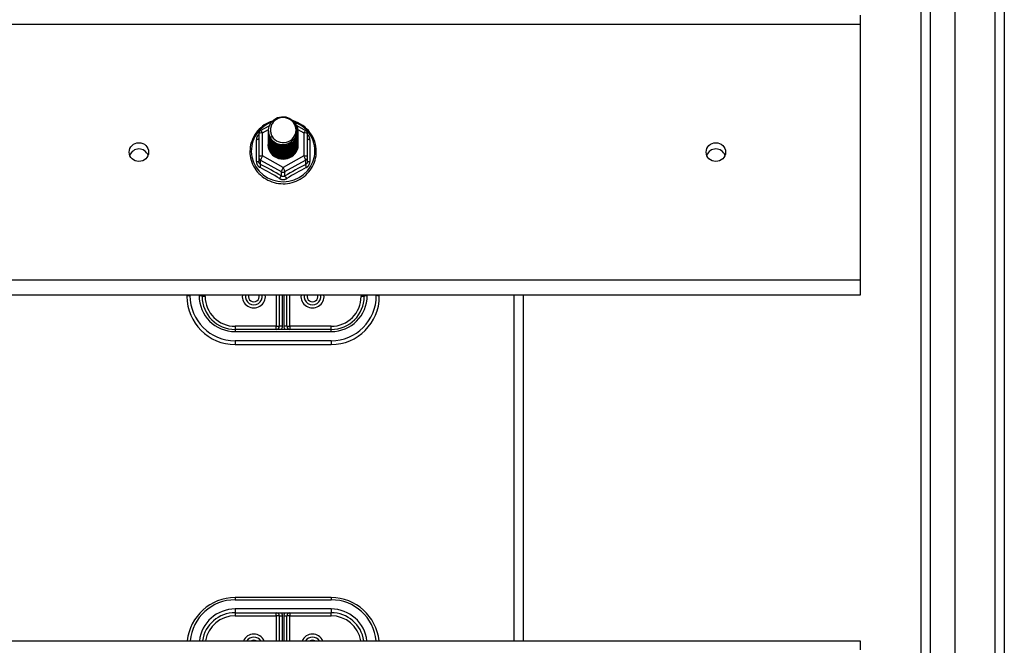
# Model space of a CAD drawing. Header units: inches. Extents: x 56.1 to 140.1, y 34.7 to 67.
# Tile 55 of 60: x 129.8 to 140.1, y 50.4 to 56.9. Entities that reach past the tile are written whole.
import ezdxf

# ---------------------------------------------------------------- set-up
doc = ezdxf.new("R2010")
doc.units = ezdxf.units.IN
doc.header["$MEASUREMENT"] = 0
doc.layers.add('Visible Edges(ANSI)', color=7, linetype='Continuous', lineweight=25)
doc.layers.add('Visible Tangent Edges(ANSI)', color=7, linetype='Continuous', lineweight=25)

msp = doc.modelspace()

# ---------------------------------------------------------------- linework, layer by layer
at = {"layer": 'Visible Edges(ANSI)'}
for p, q in [((139.551, 36.577), (139.551, 65.159)), ((139.197, 36.765), (139.197, 64.971)), ((140.063, 64.994), (140.063, 36.742)), ((138.563, 56.916), (138.563, 56.823)), ((138.563, 56.823), (138.563, 54.164)), ((132.329, 55.718), (132.419, 55.768)), ((132.409, 55.716), (132.409, 55.717)), ((132.704, 55.77), (132.797, 55.718)), ((132.716, 55.71), (132.716, 55.71)), ((132.309, 55.684), (132.309, 55.444)), ((132.409, 55.704), (132.409, 55.704)), ((132.409, 55.691), (132.409, 55.692)), ((132.409, 55.679), (132.409, 55.679)), ((132.409, 55.666), (132.409, 55.667)), ((132.409, 55.654), (132.409, 55.654)), ((132.409, 55.641), (132.409, 55.641)), ((132.409, 55.629), (132.409, 55.629)), ((132.409, 55.616), (132.409, 55.616)), ((132.409, 55.603), (132.409, 55.604)), ((132.716, 55.697), (132.716, 55.698)), ((132.716, 55.685), (132.716, 55.685)), ((132.716, 55.672), (132.716, 55.673)), ((132.716, 55.66), (132.716, 55.66)), ((132.716, 55.647), (132.716, 55.648)), ((132.716, 55.635), (132.716, 55.635)), ((132.716, 55.622), (132.716, 55.623)), ((132.716, 55.61), (132.716, 55.61)), ((132.817, 55.444), (132.817, 55.684)), ((132.409, 55.591), (132.409, 55.591)), ((132.409, 55.578), (132.409, 55.579)), ((132.716, 55.597), (132.716, 55.598)), ((132.716, 55.585), (132.716, 55.585)), ((132.309, 55.444), (132.309, 55.399)), ((132.544, 55.43), (132.543, 55.422)), ((132.817, 55.399), (132.817, 55.444)), ((138.563, 54.164), (138.563, 54.007)), ((138.563, 54.007), (98.929, 54.007)), ((131.563, 54.007), (131.563, 53.995)), ((131.72, 53.995), (131.72, 54.007)), ((132.523, 54.007), (132.523, 53.684)), ((132.602, 53.684), (132.602, 54.007)), ((133.405, 54.007), (133.405, 53.995)), ((133.563, 53.995), (133.563, 54.007)), ((135.063, 50.416), (135.063, 54.007)), ((133.063, 53.652), (132.063, 53.652)), ((132.063, 53.495), (133.063, 53.495)), ((133.063, 50.865), (132.063, 50.865)), ((132.063, 50.707), (133.063, 50.707)), ((132.523, 50.676), (132.523, 50.416)), ((132.602, 50.416), (132.602, 50.676)), ((98.929, 50.416), (138.563, 50.416)), ((138.563, 50.416), (138.563, 50.323))]:
    msp.add_line(p, q, dxfattribs=at)
at = {"layer": 'Visible Edges(ANSI)', "flags": 128}
for points in [[(132.451, 55.817), (132.429, 55.809), (132.407, 55.799), (132.387, 55.788), (132.367, 55.776), (132.348, 55.762), (132.33, 55.747), (132.313, 55.731), (132.297, 55.714), (132.283, 55.696), (132.27, 55.677), (132.258, 55.657), (132.248, 55.637), (132.239, 55.615), (132.231, 55.593), (132.225, 55.571), (132.221, 55.549), (132.219, 55.526), (132.218, 55.503), (132.218, 55.48), (132.221, 55.457), (132.224, 55.434), (132.23, 55.412), (132.237, 55.39), (132.245, 55.369), (132.256, 55.348), (132.267, 55.328), (132.28, 55.309), (132.294, 55.29), (132.31, 55.273), (132.326, 55.257), (132.344, 55.242), (132.363, 55.228), (132.382, 55.215), (132.403, 55.204), (132.424, 55.194), (132.446, 55.185), (132.468, 55.178), (132.491, 55.173), (132.515, 55.169), (132.538, 55.167), (132.562, 55.166), (132.585, 55.166), (132.609, 55.169), (132.632, 55.172), (132.655, 55.178), (132.677, 55.185), (132.699, 55.193), (132.72, 55.203), (132.741, 55.214), (132.761, 55.226), (132.78, 55.24), (132.798, 55.255), (132.814, 55.271), (132.83, 55.288), (132.844, 55.307), (132.857, 55.326), (132.869, 55.346), (132.879, 55.366), (132.888, 55.388), (132.895, 55.41), (132.901, 55.432), (132.905, 55.454), (132.907, 55.477), (132.908, 55.5)], [(132.43, 55.643), (132.414, 55.682), (132.409, 55.723), (132.417, 55.764), (132.437, 55.801), (132.467, 55.831), (132.505, 55.852), (132.547, 55.861), (132.591, 55.859), (132.632, 55.845), (132.668, 55.82), (132.695, 55.786), (132.712, 55.747), (132.716, 55.704), (132.708, 55.662), (132.688, 55.624), (132.658, 55.592), (132.621, 55.571), (132.578, 55.56), (132.535, 55.561), (132.493, 55.574), (132.458, 55.598), (132.43, 55.63), (132.414, 55.669), (132.409, 55.71)], [(132.449, 55.618), (132.472, 55.599), (132.498, 55.585), (132.526, 55.576), (132.556, 55.573), (132.586, 55.576), (132.615, 55.584), (132.642, 55.598), (132.665, 55.617), (132.684, 55.639), (132.697, 55.666), (132.705, 55.694), (132.707, 55.723), (132.702, 55.752), (132.692, 55.779), (132.675, 55.804), (132.654, 55.825), (132.629, 55.841), (132.601, 55.851), (132.571, 55.855), (132.541, 55.853), (132.512, 55.845), (132.486, 55.831), (132.464, 55.811), (132.447, 55.788)], [(132.908, 55.5), (132.907, 55.527), (132.904, 55.553), (132.898, 55.578), (132.891, 55.604), (132.882, 55.628), (132.87, 55.652), (132.857, 55.675), (132.842, 55.697), (132.825, 55.718), (132.807, 55.737), (132.787, 55.755), (132.766, 55.771), (132.743, 55.786), (132.72, 55.798), (132.695, 55.809), (132.67, 55.818)], [(132.409, 55.716), (132.409, 55.712), (132.41, 55.707), (132.41, 55.703), (132.41, 55.698), (132.411, 55.694), (132.412, 55.69), (132.413, 55.685), (132.414, 55.681), (132.415, 55.676), (132.416, 55.672), (132.418, 55.668), (132.419, 55.664), (132.421, 55.66), (132.423, 55.656), (132.425, 55.651), (132.427, 55.647), (132.43, 55.644), (132.432, 55.64), (132.434, 55.636), (132.437, 55.632), (132.44, 55.629), (132.443, 55.625), (132.446, 55.622), (132.449, 55.618)], [(132.409, 55.704), (132.411, 55.685), (132.414, 55.666), (132.421, 55.648), (132.43, 55.631), (132.441, 55.615), (132.454, 55.6), (132.469, 55.588), (132.486, 55.577), (132.504, 55.569), (132.523, 55.563), (132.543, 55.559), (132.563, 55.558), (132.583, 55.56), (132.603, 55.564), (132.622, 55.57), (132.64, 55.579), (132.656, 55.59), (132.671, 55.603), (132.685, 55.618), (132.696, 55.635), (132.705, 55.652), (132.711, 55.671), (132.715, 55.69), (132.716, 55.71)], [(132.447, 55.788), (132.446, 55.785), (132.444, 55.783), (132.443, 55.78), (132.442, 55.777), (132.441, 55.775), (132.44, 55.772), (132.439, 55.769), (132.438, 55.767), (132.438, 55.764), (132.437, 55.761), (132.436, 55.759), (132.436, 55.756), (132.435, 55.753), (132.434, 55.75), (132.434, 55.748), (132.434, 55.745), (132.433, 55.742), (132.433, 55.739), (132.433, 55.736), (132.433, 55.734), (132.433, 55.731), (132.433, 55.728), (132.433, 55.725), (132.433, 55.722)], [(132.433, 55.722), (132.433, 55.72), (132.433, 55.717), (132.433, 55.714), (132.433, 55.711), (132.433, 55.708), (132.433, 55.706), (132.433, 55.703), (132.434, 55.7), (132.434, 55.697), (132.435, 55.695), (132.435, 55.692), (132.436, 55.689), (132.436, 55.686), (132.437, 55.684), (132.438, 55.681), (132.439, 55.678), (132.439, 55.675), (132.44, 55.673), (132.441, 55.67), (132.442, 55.668), (132.444, 55.665), (132.445, 55.662), (132.446, 55.66), (132.447, 55.657)], [(132.716, 55.704), (132.716, 55.684), (132.712, 55.664), (132.706, 55.644), (132.698, 55.626), (132.687, 55.609), (132.674, 55.593), (132.658, 55.58), (132.641, 55.568), (132.623, 55.559), (132.603, 55.552), (132.583, 55.548), (132.563, 55.546), (132.542, 55.547), (132.522, 55.551), (132.503, 55.557), (132.484, 55.566), (132.467, 55.577), (132.452, 55.59), (132.439, 55.605), (132.428, 55.622), (132.419, 55.64), (132.413, 55.659), (132.41, 55.678), (132.409, 55.698)], [(132.409, 55.691), (132.411, 55.672), (132.414, 55.653), (132.421, 55.635), (132.43, 55.618), (132.441, 55.602), (132.454, 55.588), (132.469, 55.575), (132.486, 55.565), (132.504, 55.556), (132.523, 55.55), (132.543, 55.547), (132.563, 55.546), (132.583, 55.547), (132.603, 55.551), (132.622, 55.558), (132.64, 55.567), (132.656, 55.578), (132.671, 55.591), (132.685, 55.606), (132.696, 55.622), (132.705, 55.64), (132.711, 55.659), (132.715, 55.678), (132.716, 55.697)], [(132.716, 55.691), (132.716, 55.671), (132.712, 55.651), (132.706, 55.632), (132.698, 55.614), (132.687, 55.596), (132.674, 55.581), (132.658, 55.567), (132.641, 55.556), (132.623, 55.546), (132.603, 55.54), (132.583, 55.535), (132.563, 55.534), (132.542, 55.535), (132.522, 55.539), (132.503, 55.545), (132.484, 55.554), (132.467, 55.565), (132.452, 55.578), (132.439, 55.593), (132.428, 55.609), (132.419, 55.627), (132.413, 55.646), (132.41, 55.665), (132.409, 55.685)], [(132.409, 55.679), (132.411, 55.66), (132.414, 55.641), (132.421, 55.623), (132.43, 55.605), (132.441, 55.59), (132.454, 55.575), (132.469, 55.563), (132.486, 55.552), (132.504, 55.544), (132.523, 55.538), (132.543, 55.534), (132.563, 55.533), (132.583, 55.535), (132.603, 55.539), (132.622, 55.545), (132.64, 55.554), (132.656, 55.565), (132.671, 55.578), (132.685, 55.593), (132.696, 55.61), (132.705, 55.627), (132.711, 55.646), (132.715, 55.665), (132.716, 55.685)], [(132.716, 55.679), (132.716, 55.659), (132.712, 55.639), (132.706, 55.619), (132.698, 55.601), (132.687, 55.584), (132.674, 55.568), (132.658, 55.555), (132.641, 55.543), (132.623, 55.534), (132.603, 55.527), (132.583, 55.523), (132.563, 55.521), (132.542, 55.522), (132.522, 55.526), (132.503, 55.532), (132.484, 55.541), (132.467, 55.552), (132.452, 55.565), (132.439, 55.58), (132.428, 55.597), (132.419, 55.615), (132.413, 55.634), (132.41, 55.653), (132.409, 55.673)], [(132.409, 55.666), (132.411, 55.647), (132.414, 55.628), (132.421, 55.61), (132.43, 55.593), (132.441, 55.577), (132.454, 55.563), (132.469, 55.55), (132.486, 55.54), (132.504, 55.531), (132.523, 55.525), (132.543, 55.522), (132.563, 55.521), (132.583, 55.522), (132.603, 55.526), (132.622, 55.533), (132.64, 55.542), (132.656, 55.553), (132.671, 55.566), (132.685, 55.581), (132.696, 55.597), (132.705, 55.615), (132.711, 55.633), (132.715, 55.653), (132.716, 55.672)], [(132.716, 55.666), (132.716, 55.646), (132.712, 55.626), (132.706, 55.607), (132.698, 55.588), (132.687, 55.571), (132.674, 55.556), (132.658, 55.542), (132.641, 55.531), (132.623, 55.521), (132.603, 55.514), (132.583, 55.51), (132.563, 55.509), (132.542, 55.51), (132.522, 55.513), (132.503, 55.52), (132.484, 55.529), (132.467, 55.54), (132.452, 55.553), (132.439, 55.568), (132.428, 55.584), (132.419, 55.602), (132.413, 55.621), (132.41, 55.64), (132.409, 55.66)], [(132.409, 55.654), (132.411, 55.634), (132.414, 55.616), (132.421, 55.598), (132.43, 55.58), (132.441, 55.565), (132.454, 55.55), (132.469, 55.538), (132.486, 55.527), (132.504, 55.519), (132.523, 55.513), (132.543, 55.509), (132.563, 55.508), (132.583, 55.51), (132.603, 55.514), (132.622, 55.52), (132.64, 55.529), (132.656, 55.54), (132.671, 55.553), (132.685, 55.568), (132.696, 55.585), (132.705, 55.602), (132.711, 55.621), (132.715, 55.64), (132.716, 55.66)], [(132.716, 55.654), (132.716, 55.634), (132.712, 55.614), (132.706, 55.594), (132.698, 55.576), (132.687, 55.559), (132.674, 55.543), (132.658, 55.53), (132.641, 55.518), (132.623, 55.509), (132.603, 55.502), (132.583, 55.498), (132.563, 55.496), (132.542, 55.497), (132.522, 55.501), (132.503, 55.507), (132.484, 55.516), (132.467, 55.527), (132.452, 55.54), (132.439, 55.555), (132.428, 55.572), (132.419, 55.59), (132.413, 55.608), (132.41, 55.628), (132.409, 55.648)], [(132.409, 55.641), (132.411, 55.622), (132.414, 55.603), (132.421, 55.585), (132.43, 55.568), (132.441, 55.552), (132.454, 55.538), (132.469, 55.525), (132.486, 55.515), (132.504, 55.506), (132.523, 55.5), (132.543, 55.497), (132.563, 55.496), (132.583, 55.497), (132.603, 55.501), (132.622, 55.508), (132.64, 55.517), (132.656, 55.528), (132.671, 55.541), (132.685, 55.556), (132.696, 55.572), (132.705, 55.59), (132.711, 55.608), (132.715, 55.628), (132.716, 55.647)], [(132.716, 55.641), (132.716, 55.621), (132.712, 55.601), (132.706, 55.582), (132.698, 55.563), (132.687, 55.546), (132.674, 55.531), (132.658, 55.517), (132.641, 55.506), (132.623, 55.496), (132.603, 55.489), (132.583, 55.485), (132.563, 55.484), (132.542, 55.485), (132.522, 55.488), (132.503, 55.495), (132.484, 55.503), (132.467, 55.515), (132.452, 55.528), (132.439, 55.543), (132.428, 55.559), (132.419, 55.577), (132.413, 55.596), (132.41, 55.615), (132.409, 55.635)], [(132.409, 55.629), (132.411, 55.609), (132.414, 55.591), (132.421, 55.572), (132.43, 55.555), (132.441, 55.539), (132.454, 55.525), (132.469, 55.513), (132.486, 55.502), (132.504, 55.494), (132.523, 55.488), (132.543, 55.484), (132.563, 55.483), (132.583, 55.485), (132.603, 55.489), (132.622, 55.495), (132.64, 55.504), (132.656, 55.515), (132.671, 55.528), (132.685, 55.543), (132.696, 55.559), (132.705, 55.577), (132.711, 55.596), (132.715, 55.615), (132.716, 55.635)], [(132.716, 55.629), (132.716, 55.609), (132.712, 55.589), (132.706, 55.569), (132.698, 55.551), (132.687, 55.534), (132.674, 55.518), (132.658, 55.505), (132.641, 55.493), (132.623, 55.484), (132.603, 55.477), (132.583, 55.473), (132.563, 55.471), (132.542, 55.472), (132.522, 55.476), (132.503, 55.482), (132.484, 55.491), (132.467, 55.502), (132.452, 55.515), (132.439, 55.53), (132.428, 55.547), (132.419, 55.565), (132.413, 55.583), (132.41, 55.603), (132.409, 55.622)], [(132.409, 55.616), (132.411, 55.597), (132.414, 55.578), (132.421, 55.56), (132.43, 55.543), (132.441, 55.527), (132.454, 55.513), (132.469, 55.5), (132.486, 55.489), (132.504, 55.481), (132.523, 55.475), (132.543, 55.472), (132.563, 55.471), (132.583, 55.472), (132.603, 55.476), (132.622, 55.483), (132.64, 55.492), (132.656, 55.503), (132.671, 55.516), (132.685, 55.531), (132.696, 55.547), (132.705, 55.565), (132.711, 55.583), (132.715, 55.603), (132.716, 55.622)], [(132.716, 55.616), (132.716, 55.596), (132.712, 55.576), (132.706, 55.557), (132.698, 55.538), (132.687, 55.521), (132.674, 55.506), (132.658, 55.492), (132.641, 55.48), (132.623, 55.471), (132.603, 55.464), (132.583, 55.46), (132.563, 55.459), (132.542, 55.46), (132.522, 55.463), (132.503, 55.47), (132.484, 55.478), (132.467, 55.489), (132.452, 55.503), (132.439, 55.518), (132.428, 55.534), (132.419, 55.552), (132.413, 55.571), (132.41, 55.59), (132.409, 55.61)], [(132.409, 55.603), (132.411, 55.584), (132.414, 55.566), (132.421, 55.547), (132.43, 55.53), (132.441, 55.514), (132.454, 55.5), (132.469, 55.487), (132.486, 55.477), (132.504, 55.469), (132.523, 55.463), (132.543, 55.459), (132.563, 55.458), (132.583, 55.46), (132.603, 55.464), (132.622, 55.47), (132.64, 55.479), (132.656, 55.49), (132.671, 55.503), (132.685, 55.518), (132.696, 55.534), (132.705, 55.552), (132.711, 55.571), (132.715, 55.59), (132.716, 55.61)], [(132.716, 55.604), (132.716, 55.583), (132.712, 55.564), (132.706, 55.544), (132.698, 55.526), (132.687, 55.509), (132.674, 55.493), (132.658, 55.479), (132.641, 55.468), (132.623, 55.459), (132.603, 55.452), (132.583, 55.448), (132.563, 55.446), (132.542, 55.447), (132.522, 55.451), (132.503, 55.457), (132.484, 55.466), (132.467, 55.477), (132.452, 55.49), (132.439, 55.505), (132.428, 55.522), (132.419, 55.54), (132.413, 55.558), (132.41, 55.578), (132.409, 55.597)], [(132.447, 55.657), (132.447, 55.657), (132.446, 55.656), (132.445, 55.656), (132.444, 55.655), (132.444, 55.654), (132.443, 55.654), (132.442, 55.653), (132.442, 55.653), (132.441, 55.652), (132.44, 55.651), (132.439, 55.651), (132.439, 55.65), (132.438, 55.65), (132.437, 55.649), (132.437, 55.648), (132.436, 55.648), (132.435, 55.647), (132.434, 55.647), (132.434, 55.646), (132.433, 55.645), (132.432, 55.645), (132.432, 55.644), (132.431, 55.644), (132.43, 55.643)], [(132.409, 55.591), (132.411, 55.572), (132.414, 55.553), (132.421, 55.535), (132.43, 55.518), (132.441, 55.502), (132.454, 55.487), (132.469, 55.475), (132.486, 55.464), (132.504, 55.456), (132.523, 55.45), (132.543, 55.447), (132.563, 55.446), (132.583, 55.447), (132.603, 55.451), (132.622, 55.458), (132.64, 55.466), (132.656, 55.478), (132.671, 55.491), (132.685, 55.505), (132.696, 55.522), (132.705, 55.54), (132.711, 55.558), (132.715, 55.578), (132.716, 55.597)], [(132.716, 55.591), (132.716, 55.571), (132.712, 55.551), (132.706, 55.532), (132.698, 55.513), (132.687, 55.496), (132.674, 55.481), (132.658, 55.467), (132.641, 55.455), (132.623, 55.446), (132.603, 55.439), (132.583, 55.435), (132.563, 55.433), (132.542, 55.435), (132.522, 55.438), (132.503, 55.445), (132.484, 55.453), (132.467, 55.464), (132.452, 55.478), (132.439, 55.493), (132.428, 55.509), (132.419, 55.527), (132.413, 55.546), (132.41, 55.565), (132.409, 55.585)], [(132.409, 55.578), (132.411, 55.559), (132.414, 55.54), (132.421, 55.522), (132.43, 55.505), (132.441, 55.489), (132.454, 55.475), (132.469, 55.462), (132.486, 55.452), (132.504, 55.444), (132.523, 55.438), (132.543, 55.434), (132.563, 55.433), (132.583, 55.435), (132.603, 55.439), (132.622, 55.445), (132.64, 55.454), (132.656, 55.465), (132.671, 55.478), (132.685, 55.493), (132.696, 55.509), (132.705, 55.527), (132.711, 55.546), (132.715, 55.565), (132.716, 55.585)], [(132.543, 55.422), (132.535, 55.424), (132.527, 55.426), (132.519, 55.428), (132.511, 55.43), (132.503, 55.433), (132.496, 55.437), (132.488, 55.441), (132.481, 55.445), (132.474, 55.449), (132.468, 55.454), (132.461, 55.46), (132.455, 55.465), (132.45, 55.471), (132.444, 55.477), (132.439, 55.484), (132.434, 55.49), (132.43, 55.497), (132.426, 55.504), (132.423, 55.511), (132.42, 55.519), (132.417, 55.527), (132.415, 55.534), (132.413, 55.542), (132.412, 55.55)], [(132.716, 55.579), (132.716, 55.578), (132.716, 55.578), (132.716, 55.578), (132.716, 55.578), (132.716, 55.578), (132.716, 55.578), (132.716, 55.578), (132.716, 55.578), (132.716, 55.578), (132.716, 55.578), (132.716, 55.578), (132.716, 55.577), (132.716, 55.577), (132.716, 55.577), (132.716, 55.577), (132.716, 55.577), (132.716, 55.577), (132.716, 55.577), (132.716, 55.577), (132.716, 55.577), (132.716, 55.577), (132.716, 55.576), (132.716, 55.576), (132.716, 55.576)]]:
    msp.add_lwpolyline(points, dxfattribs=at)
at = {"layer": 'Visible Edges(ANSI)'}
for centre, radius, start, end in [((132.348, 55.684), 0.0394, 119.1745, 180), ((132.777, 55.684), 0.0394, 0, 60.8255), ((132.063, 53.995), 0.5, 180, 270), ((132.063, 53.995), 0.343, 180, 270), ((132.258, 53.995), 0.0886, 172.0413, 7.9587), ((132.868, 53.995), 0.0886, 172.0413, 7.9587), ((133.063, 53.995), 0.343, 270, 0), ((133.063, 53.995), 0.5, 270, 0), ((132.492, 53.684), 0.0315, 270, 0), ((132.634, 53.684), 0.0315, 180, 270), ((132.063, 50.365), 0.5, 90, 174.096), ((133.063, 50.365), 0.5, 5.904, 90), ((132.063, 50.365), 0.343, 90, 171.3641), ((132.492, 50.676), 0.0315, 0, 90), ((132.634, 50.676), 0.0315, 90, 180), ((133.063, 50.365), 0.343, 8.6359, 90), ((132.258, 50.365), 0.0886, 35.4926, 144.5074), ((132.868, 50.365), 0.0886, 35.4926, 144.5074)]:
    msp.add_arc(centre, radius, start, end, dxfattribs=at)
for centre, major_axis, start_param, end_param in [((132.563, 55.723), (0.134, 0), 3.671471, 8.899926), ((132.563, 55.574), (-0.158, 0), 6.031816, 9.674875), ((132.563, 55.718), (0.154, 0), 3.669461, 3.875388), ((131.063, 55.43), (0.1, 0), 0.333879, 2.807714), ((137.063, 55.43), (0.1, 0), 0.333879, 2.807714)]:
    msp.add_ellipse(centre, major_axis=major_axis, ratio=0.966998, start_param=start_param, end_param=end_param, dxfattribs=at)
for centre in [(131.063, 55.494), (137.063, 55.494)]:
    msp.add_ellipse(centre, major_axis=(-0.101, 0), ratio=0.966998, dxfattribs=at)
at = {"layer": 'Visible Tangent Edges(ANSI)'}
for p, q in [((139.964, 65.769), (139.964, 35.967)), ((139.296, 36.635), (139.296, 65.101)), ((98.929, 56.823), (138.563, 56.823)), ((132.348, 55.694), (132.41, 55.728)), ((132.715, 55.728), (132.777, 55.694)), ((132.285, 55.396), (132.285, 55.623)), ((132.348, 55.454), (132.348, 55.694)), ((132.777, 55.694), (132.777, 55.454)), ((132.841, 55.623), (132.841, 55.396)), ((132.329, 55.411), (132.543, 55.291)), ((132.329, 55.366), (132.329, 55.411)), ((132.563, 55.334), (132.348, 55.454)), ((132.777, 55.454), (132.563, 55.334)), ((132.582, 55.291), (132.797, 55.411)), ((132.797, 55.411), (132.797, 55.366)), ((132.543, 55.291), (132.543, 55.246)), ((132.582, 55.246), (132.582, 55.291)), ((138.563, 54.164), (98.929, 54.164)), ((131.594, 54.003), (131.594, 54.007)), ((131.689, 54.007), (131.689, 54.003)), ((131.752, 53.995), (131.72, 53.995)), ((131.752, 53.995), (131.752, 54.007)), ((132.492, 54.007), (132.492, 53.684)), ((132.555, 53.684), (132.555, 54.007)), ((132.571, 54.007), (132.571, 53.684)), ((132.634, 53.684), (132.634, 54.007)), ((133.374, 54.007), (133.374, 53.995)), ((133.405, 53.995), (133.374, 53.995)), ((133.437, 54.003), (133.437, 54.007)), ((133.531, 54.007), (133.531, 54.003)), ((134.964, 50.416), (134.964, 54.007)), ((132.492, 53.684), (132.063, 53.684)), ((132.063, 53.684), (132.063, 53.652)), ((132.492, 53.652), (132.492, 53.684)), ((132.492, 53.684), (132.523, 53.684)), ((132.555, 53.684), (132.523, 53.684)), ((132.602, 53.684), (132.571, 53.684)), ((132.602, 53.684), (132.634, 53.684)), ((133.063, 53.684), (132.634, 53.684)), ((132.634, 53.684), (132.634, 53.652)), ((133.063, 53.652), (133.063, 53.684)), ((132.063, 53.652), (132.063, 53.629)), ((132.063, 53.629), (133.063, 53.629)), ((133.063, 53.629), (133.063, 53.652)), ((133.063, 53.534), (132.063, 53.534)), ((132.063, 53.534), (132.063, 53.495)), ((133.063, 53.534), (133.063, 53.495)), ((132.063, 50.865), (132.063, 50.841)), ((132.063, 50.841), (133.063, 50.841)), ((133.063, 50.865), (133.063, 50.841)), ((133.063, 50.747), (132.063, 50.747)), ((132.063, 50.747), (132.063, 50.707)), ((132.063, 50.707), (132.063, 50.676)), ((132.492, 50.676), (132.492, 50.707)), ((132.634, 50.707), (132.634, 50.676)), ((133.063, 50.747), (133.063, 50.707)), ((133.063, 50.676), (133.063, 50.707)), ((132.063, 50.676), (132.492, 50.676)), ((132.492, 50.676), (132.492, 50.416)), ((132.523, 50.676), (132.492, 50.676)), ((132.523, 50.676), (132.555, 50.676)), ((132.555, 50.416), (132.555, 50.676)), ((132.571, 50.676), (132.571, 50.416)), ((132.571, 50.676), (132.602, 50.676)), ((132.634, 50.676), (132.602, 50.676)), ((132.634, 50.676), (133.063, 50.676)), ((132.634, 50.416), (132.634, 50.676))]:
    msp.add_line(p, q, dxfattribs=at)
at = {"layer": 'Visible Tangent Edges(ANSI)', "flags": 128}
for points in [[(132.309, 55.676), (132.307, 55.674), (132.305, 55.672), (132.303, 55.671), (132.302, 55.669), (132.3, 55.667), (132.299, 55.665), (132.297, 55.663), (132.296, 55.66), (132.294, 55.658), (132.293, 55.656), (132.292, 55.654), (132.291, 55.652), (132.29, 55.649), (132.289, 55.647), (132.288, 55.645), (132.287, 55.642), (132.287, 55.64), (132.286, 55.638), (132.286, 55.635), (132.285, 55.633), (132.285, 55.631), (132.285, 55.628), (132.285, 55.626), (132.285, 55.623)], [(132.841, 55.623), (132.841, 55.626), (132.841, 55.628), (132.841, 55.631), (132.84, 55.633), (132.84, 55.635), (132.839, 55.638), (132.839, 55.64), (132.838, 55.642), (132.837, 55.645), (132.837, 55.647), (132.836, 55.649), (132.835, 55.652), (132.834, 55.654), (132.832, 55.656), (132.831, 55.658), (132.83, 55.66), (132.828, 55.663), (132.827, 55.665), (132.825, 55.667), (132.824, 55.669), (132.822, 55.671), (132.82, 55.672), (132.819, 55.674), (132.817, 55.676)], [(132.329, 55.366), (132.327, 55.367), (132.326, 55.368), (132.324, 55.369), (132.323, 55.369), (132.322, 55.37), (132.32, 55.371), (132.319, 55.373), (132.318, 55.374), (132.317, 55.375), (132.316, 55.376), (132.315, 55.378), (132.314, 55.379), (132.313, 55.381), (132.313, 55.382), (132.312, 55.384), (132.311, 55.385), (132.311, 55.387), (132.31, 55.389), (132.31, 55.39), (132.309, 55.392), (132.309, 55.394), (132.309, 55.396), (132.309, 55.397), (132.309, 55.399)], [(132.817, 55.399), (132.817, 55.397), (132.817, 55.396), (132.816, 55.394), (132.816, 55.392), (132.816, 55.39), (132.815, 55.389), (132.815, 55.387), (132.814, 55.385), (132.814, 55.384), (132.813, 55.382), (132.812, 55.381), (132.811, 55.379), (132.811, 55.378), (132.81, 55.376), (132.809, 55.375), (132.807, 55.374), (132.806, 55.373), (132.805, 55.371), (132.804, 55.37), (132.803, 55.369), (132.801, 55.369), (132.8, 55.368), (132.798, 55.367), (132.797, 55.366)], [(132.285, 55.396), (132.285, 55.393), (132.285, 55.39), (132.285, 55.386), (132.286, 55.383), (132.286, 55.38), (132.287, 55.377), (132.288, 55.374), (132.289, 55.371), (132.29, 55.368), (132.292, 55.365), (132.293, 55.362), (132.295, 55.359), (132.296, 55.356), (132.298, 55.354), (132.3, 55.351), (132.302, 55.349), (132.304, 55.347), (132.307, 55.344), (132.309, 55.342), (132.311, 55.34), (132.314, 55.338), (132.317, 55.337), (132.319, 55.335), (132.322, 55.334)], [(132.804, 55.334), (132.806, 55.335), (132.809, 55.337), (132.812, 55.338), (132.814, 55.34), (132.817, 55.342), (132.819, 55.344), (132.821, 55.347), (132.823, 55.349), (132.825, 55.351), (132.827, 55.354), (132.829, 55.356), (132.831, 55.359), (132.833, 55.362), (132.834, 55.365), (132.835, 55.368), (132.836, 55.371), (132.838, 55.374), (132.838, 55.377), (132.839, 55.38), (132.84, 55.383), (132.84, 55.386), (132.841, 55.39), (132.841, 55.393), (132.841, 55.396)], [(132.525, 55.22), (132.528, 55.218), (132.531, 55.217), (132.534, 55.216), (132.537, 55.214), (132.54, 55.213), (132.543, 55.212), (132.547, 55.211), (132.55, 55.211), (132.553, 55.21), (132.556, 55.21), (132.56, 55.21), (132.563, 55.209), (132.566, 55.21), (132.569, 55.21), (132.573, 55.21), (132.576, 55.211), (132.579, 55.211), (132.582, 55.212), (132.585, 55.213), (132.588, 55.214), (132.591, 55.216), (132.594, 55.217), (132.597, 55.218), (132.6, 55.22)], [(132.582, 55.246), (132.581, 55.245), (132.579, 55.245), (132.578, 55.244), (132.576, 55.243), (132.575, 55.242), (132.573, 55.242), (132.571, 55.241), (132.57, 55.241), (132.568, 55.241), (132.566, 55.241), (132.565, 55.24), (132.563, 55.24), (132.561, 55.24), (132.559, 55.241), (132.558, 55.241), (132.556, 55.241), (132.554, 55.241), (132.553, 55.242), (132.551, 55.242), (132.549, 55.243), (132.548, 55.244), (132.546, 55.245), (132.545, 55.245), (132.543, 55.246)]]:
    msp.add_lwpolyline(points, dxfattribs=at)
at = {"layer": 'Visible Tangent Edges(ANSI)'}
for centre, radius, start, end in [((132.063, 54.003), 0.469, 180, 270), ((132.063, 54.003), 0.374, 180, 270), ((132.063, 53.995), 0.311, 180, 270), ((132.258, 53.995), 0.12, 174.1375, 5.8625), ((132.258, 53.995), 0.0571, 167.5933, 12.4067), ((132.868, 53.995), 0.12, 174.1375, 5.8625), ((132.868, 53.995), 0.0571, 167.5933, 12.4067), ((133.063, 54.003), 0.469, 270, 0), ((133.063, 54.003), 0.374, 270, 0), ((133.063, 53.995), 0.311, 270, 0), ((132.492, 53.684), 0.063, 330, 0), ((132.634, 53.684), 0.063, 180, 210), ((132.063, 50.373), 0.469, 90, 174.684), ((133.063, 50.373), 0.469, 5.316, 90), ((132.063, 50.373), 0.374, 90, 173.3355), ((132.492, 50.676), 0.063, 0, 30), ((132.634, 50.676), 0.063, 150, 180), ((133.063, 50.373), 0.374, 6.6645, 90), ((132.063, 50.365), 0.311, 90, 170.4818), ((133.063, 50.365), 0.311, 9.5182, 90), ((132.258, 50.365), 0.12, 25.3603, 154.6397), ((132.868, 50.365), 0.12, 25.3603, 154.6397), ((132.258, 50.365), 0.0571, 64.2803, 115.7197), ((132.868, 50.365), 0.0571, 64.2803, 115.7197)]:
    msp.add_arc(centre, radius, start, end, dxfattribs=at)
for centre, major_axis, ratio, start_param, end_param in [((132.563, 55.506), (0.331, 0), 0.966998, 1.955468, 7.482801), ((132.348, 55.684), (-0.0192, 0.0344), 0.127392, 4.936728, 6.283185), ((132.777, 55.684), (0.0192, 0.0344), 0.127392, 0, 1.346458), ((132.269, 55.639), (0.0394, 0), 0.420933, 5.107073, 6.283185), ((132.348, 55.684), (-0.0394, 0), 0.254784, 4.712389, 6.283185), ((132.777, 55.684), (0.0394, 0), 0.254784, 0, 1.570796), ((132.856, 55.639), (-0.0394, 0), 0.420933, 0, 1.176113), ((132.269, 55.399), (0.0394, 0), 0.080687, 5.107073, 6.283185), ((132.348, 55.444), (-0.0394, 0), 0.254784, 4.712389, 6.283185), ((132.348, 55.444), (-0.0394, 0), 0.966998, 0, 1.047198), ((132.348, 55.444), (-0.0192, -0.0344), 0.127392, 4.48805, 6.058847), ((132.777, 55.444), (0.0394, 0), 0.254784, 0, 1.570796), ((132.777, 55.444), (0.0192, -0.0344), 0.127392, 0.224339, 1.795135), ((132.777, 55.444), (0.0394, 0), 0.966998, 5.235988, 6.283185), ((132.856, 55.399), (-0.0394, 0), 0.080687, 0, 1.176113), ((132.309, 55.333), (0.0178, 0.0351), 0.295528, 4.874003, 6.050115), ((132.424, 55.109), (0.573, -0.342), 0.220649, 1.524932, 1.878631), ((132.436, 55.13), (-0.605, 0.361), 0.220649, 4.666525, 5.020223), ((132.563, 55.324), (-0.0192, -0.0344), 0.127392, 4.48805, 6.058847), ((132.563, 55.324), (0.0192, -0.0344), 0.127392, 0.224339, 1.795135), ((132.69, 55.13), (-0.605, -0.361), 0.220649, 4.404555, 4.758253), ((132.702, 55.109), (0.573, 0.342), 0.220649, 1.262962, 1.61666), ((132.817, 55.333), (-0.0178, 0.0351), 0.295528, 0.23307, 1.409183), ((132.523, 55.213), (0.0205, 0.0336), 0.044718, 0.222707, 1.398819), ((132.563, 55.324), (0.0394, 0), 0.966998, 4.18879, 5.235988), ((132.602, 55.213), (-0.0205, 0.0336), 0.044718, 4.884366, 6.060479), ((131.594, 53.995), (-0.0315, 0), 0.254784, 4.712389, 6.283185), ((131.689, 53.995), (0.0315, 0), 0.254784, 0, 1.570796), ((133.437, 53.995), (-0.0315, 0), 0.254784, 4.712389, 6.283185), ((133.531, 53.995), (0.0315, 0), 0.254784, 0, 1.570796)]:
    msp.add_ellipse(centre, major_axis=major_axis, ratio=ratio, start_param=start_param, end_param=end_param, dxfattribs=at)

doc.saveas('drawing.dxf')
